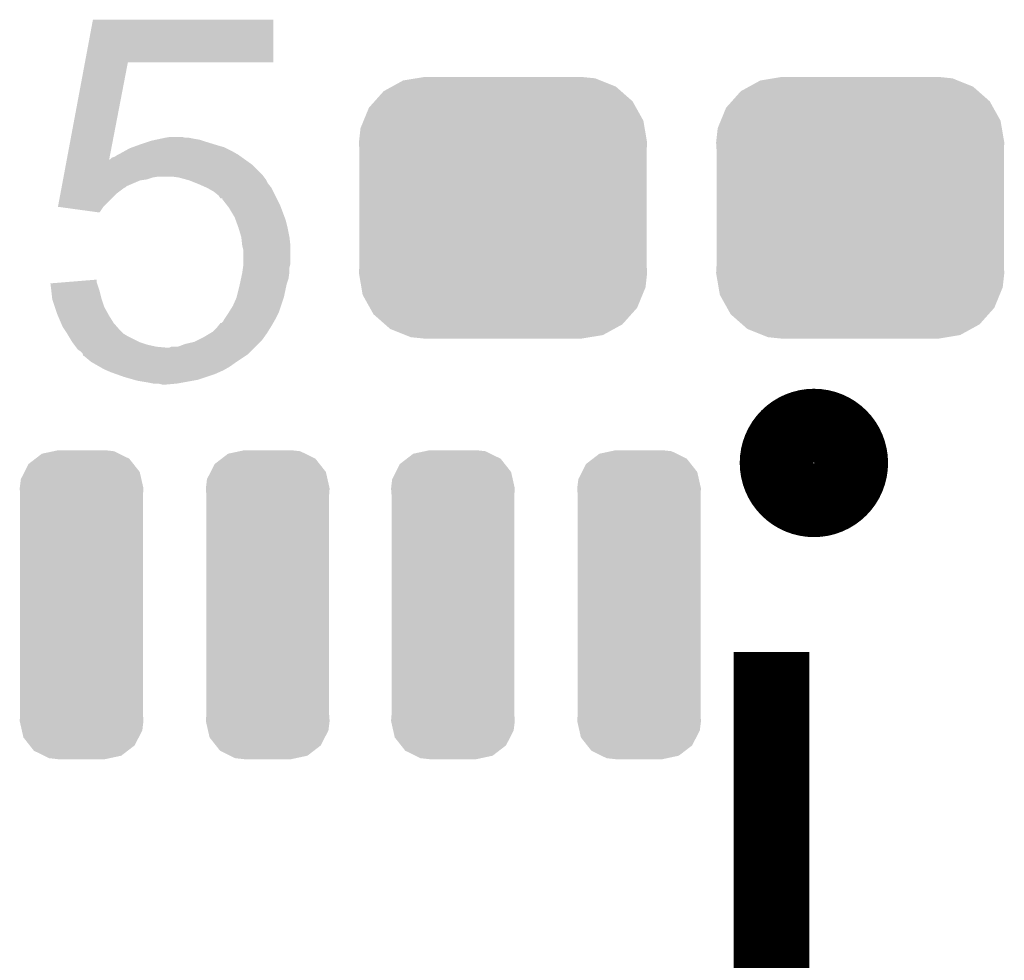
# Model space of a CAD drawing. Extents: x -1.3 to 24.2, y -3.9 to 53.4.
# Tile 33 of 62: x 16.1 to 18.7, y 13.5 to 16. Entities that reach past the tile are written whole.
import ezdxf

# ---------------------------------------------------------------- set-up
doc = ezdxf.new("R2010")
doc.units = 0
doc.layers.get('0').update_dxf_attribs({"linetype": 'CONTINUOUS'})
doc.layers.add('GNSS_22_CLICK_V101_GTO', color=11, linetype='CONTINUOUS')
doc.layers.add('GNSS_22_CLICK_V101_GTS', color=8, linetype='CONTINUOUS')

# ---------------------------------------------------------------- blocks, each defined once
blk = doc.blocks.new('CUSTOM_100')
for points in [[(-0.268438, 0.342124), (-0.233628, 0.347838), (0.2622, 0.342124), (0.247972, 0.347838)], [(-0.233628, 0.347838), (-0.20955, 0.35179), (0.247972, 0.347838), (0.20955, 0.35179)], [(-0.320744, 0.31339), (-0.298526, 0.325596), (0.317222, 0.31339), (0.30335, 0.325596)], [(-0.298526, 0.325596), (-0.268438, 0.342124), (0.30335, 0.325596), (0.2622, 0.342124)], [(-0.34504, 0.286174), (-0.320744, 0.31339), (0.348152, 0.286174), (0.317222, 0.31339)], [(-0.37475, 0.234078), (-0.360486, 0.26887), (0.377262, 0.234078), (0.357822, 0.26887)], [(-0.360486, 0.26887), (-0.34504, 0.286174), (0.357822, 0.26887), (0.348152, 0.286174)], [(-0.38735, 0.17526), (-0.383124, 0.213652), (0.38735, 0.17526), (0.380766, 0.213652)], [(-0.383124, 0.213652), (-0.37475, 0.234078), (0.380766, 0.213652), (0.377262, 0.234078)], [(-0.38608, 0.154124), (-0.38735, 0.17526), (0.38608, 0.154124), (0.38735, 0.17526)], [(-0.38608, -0.154124), (-0.38608, 0.154124), (0.38608, -0.154124), (0.38608, 0.154124)], [(-0.38735, -0.17526), (-0.38608, -0.154124), (0.38735, -0.17526), (0.38608, -0.154124)], [(-0.380764, -0.213652), (-0.38735, -0.17526), (0.383124, -0.213652), (0.38735, -0.17526)], [(-0.377262, -0.234078), (-0.380764, -0.213652), (0.374748, -0.234078), (0.383124, -0.213652)], [(-0.35782, -0.26887), (-0.377262, -0.234078), (0.360486, -0.26887), (0.374748, -0.234078)], [(-0.348152, -0.286174), (-0.35782, -0.26887), (0.345038, -0.286174), (0.360486, -0.26887)], [(-0.31722, -0.31339), (-0.348152, -0.286174), (0.320744, -0.31339), (0.345038, -0.286174)], [(-0.30335, -0.325596), (-0.31722, -0.31339), (0.298524, -0.325596), (0.320744, -0.31339)], [(-0.262198, -0.342124), (-0.30335, -0.325596), (0.268438, -0.342124), (0.298524, -0.325596)], [(-0.247972, -0.347838), (-0.262198, -0.342124), (0.233626, -0.347838), (0.268438, -0.342124)], [(-0.20955, -0.35179), (-0.247972, -0.347838), (0.20955, -0.35179), (0.233626, -0.347838)]]:
    blk.add_solid(points)
blk = doc.blocks.new('CUSTOM_114')
for points in [[(-0.124074, 0.392406), (-0.106666, 0.405798), (0.128186, 0.392406), (0.10098, 0.405798)], [(-0.106666, 0.405798), (-0.075414, 0.412474), (0.10098, 0.405798), (0.087416, 0.412474)], [(-0.075414, 0.412474), (-0.06223, 0.41529), (0.087416, 0.412474), (0.06223, 0.41529)], [(-0.153522, 0.356736), (-0.142682, 0.37809), (0.156332, 0.356736), (0.139484, 0.37809)], [(-0.142682, 0.37809), (-0.124074, 0.392406), (0.139484, 0.37809), (0.128186, 0.392406)], [(-0.163248, 0.33757), (-0.153522, 0.356736), (0.160674, 0.33757), (0.156332, 0.356736)], [(-0.16637, 0.31242), (-0.163248, 0.33757), (0.16637, 0.31242), (0.160674, 0.33757)], [(-0.1651, 0.296314), (-0.16637, 0.31242), (0.1651, 0.296314), (0.16637, 0.31242)], [(-0.1651, 0.296306), (-0.1651, 0.296314), (0.1651, 0.296306), (0.1651, 0.296314)], [(-0.1651, -0.296306), (-0.1651, 0.296306), (0.1651, -0.296306), (0.1651, 0.296306)], [(-0.16637, -0.31242), (-0.165102, -0.296308), (0.16637, -0.31242), (0.1651, -0.296308)], [(-0.160672, -0.33757), (-0.16637, -0.31242), (0.163248, -0.33757), (0.16637, -0.31242)], [(-0.165102, -0.296308), (-0.1651, -0.296306), (0.1651, -0.296308), (0.1651, -0.296306)], [(-0.156332, -0.356736), (-0.160672, -0.33757), (0.15352, -0.356736), (0.163248, -0.33757)], [(-0.139482, -0.37809), (-0.156332, -0.356736), (0.142682, -0.37809), (0.15352, -0.356736)], [(-0.128186, -0.392406), (-0.139482, -0.37809), (0.124072, -0.392406), (0.142682, -0.37809)], [(-0.100978, -0.405798), (-0.128186, -0.392406), (0.106666, -0.405798), (0.124072, -0.392406)], [(-0.087416, -0.412474), (-0.100978, -0.405798), (0.075412, -0.412474), (0.106666, -0.405798)], [(-0.06223, -0.41529), (-0.087416, -0.412474), (0.06223, -0.41529), (0.075412, -0.412474)]]:
    blk.add_solid(points)

msp = doc.modelspace()

# ---------------------------------------------------------------- linework, layer by layer
at = {"layer": 'GNSS_22_CLICK_V101_GTO', "const_width": 0.20066}
msp.add_lwpolyline([(18.11274, 14.85646, 1), (18.31086, 14.85646, 1)], format="xyb", close=True, dxfattribs=at)
at = {"layer": 'GNSS_22_CLICK_V101_GTO', "const_width": 0.2032}
msp.add_lwpolyline([(18.0975, 11.50366), (18.0975, 14.34846)], dxfattribs=at)
at = {"layer": 'GNSS_22_CLICK_V101_GTO'}
for points in [[(16.252434, 15.93342), (16.273792, 16.047698), (16.758898, 15.93342), (16.75892, 16.047698)], [(16.273792, 16.047698), (16.273798, 16.04772), (16.75892, 16.047698), (16.273798, 16.04772)], [(16.203536, 15.671806), (16.25243, 15.933402), (16.317454, 15.671806), (16.367756, 15.933402)], [(16.25243, 15.933402), (16.252434, 15.93342), (16.367756, 15.933402), (16.758898, 15.93342)], [(16.42364, 15.72006), (16.431262, 15.7226), (16.57604, 15.72006), (16.568418, 15.7226)], [(16.431262, 15.7226), (16.443104, 15.725138), (16.568418, 15.7226), (16.560802, 15.725138)], [(16.443104, 15.725138), (16.454966, 15.72768), (16.560802, 15.725138), (16.54556, 15.72768)], [(16.454966, 15.72768), (16.46682, 15.73022), (16.54556, 15.72768), (16.532862, 15.73022)], [(16.46682, 15.73022), (16.482062, 15.73276), (16.522702, 15.73022), (16.512542, 15.73276)], [(16.359124, 15.69466), (16.372842, 15.70228), (16.647158, 15.69466), (16.63192, 15.70228)], [(16.372842, 15.70228), (16.379826, 15.70482), (16.63192, 15.70228), (16.62684, 15.70482)], [(16.379826, 15.70482), (16.393794, 15.7099), (16.62684, 15.70482), (16.60906, 15.7099)], [(16.393794, 15.7099), (16.40078, 15.71244), (16.60906, 15.7099), (16.600806, 15.71244)], [(16.40078, 15.71244), (16.42364, 15.72006), (16.600806, 15.71244), (16.57604, 15.72006)], [(16.201162, 15.659098), (16.203102, 15.669484), (16.700502, 15.659098), (16.685964, 15.669484)], [(16.203102, 15.669484), (16.203532, 15.671778), (16.317, 15.669484), (16.31696, 15.671778)], [(16.203532, 15.671778), (16.203536, 15.671806), (16.318352, 15.671778), (16.319506, 15.671806)], [(16.317446, 15.671756), (16.31696, 15.671778), (16.317446, 15.671756), (16.318352, 15.671778)], [(16.317, 15.669484), (16.317446, 15.671756), (16.685964, 15.669484), (16.682784, 15.671756)], [(16.317446, 15.671756), (16.317454, 15.671806), (16.682784, 15.671756), (16.682714, 15.671806)], [(16.319506, 15.671806), (16.324584, 15.67688), (16.682714, 15.671806), (16.67561, 15.67688)], [(16.324584, 15.67688), (16.332204, 15.679422), (16.67561, 15.67688), (16.672052, 15.679422)], [(16.332204, 15.679422), (16.339822, 15.6845), (16.672052, 15.679422), (16.664942, 15.6845)], [(16.339822, 15.6845), (16.34998, 15.68958), (16.664942, 15.6845), (16.65605, 15.68958)], [(16.34998, 15.68958), (16.359124, 15.69466), (16.65605, 15.68958), (16.647158, 15.69466)], [(16.195464, 15.628618), (16.201162, 15.659098), (16.73098, 15.628618), (16.700502, 15.659098)], [(16.190242, 15.600678), (16.193092, 15.615918), (16.36522, 15.600678), (16.400778, 15.615918)], [(16.193092, 15.615918), (16.193566, 15.61846), (16.400778, 15.615918), (16.418558, 15.61846)], [(16.193566, 15.61846), (16.194516, 15.623538), (16.418558, 15.61846), (16.433798, 15.623538)], [(16.194516, 15.623538), (16.19499, 15.62608), (16.433798, 15.623538), (16.449038, 15.62608)], [(16.19499, 15.62608), (16.195464, 15.628618), (16.732884, 15.62608), (16.73098, 15.628618)], [(16.504918, 15.62354), (16.487138, 15.62608), (16.73479, 15.62354), (16.732884, 15.62608)], [(16.52356, 15.618458), (16.504918, 15.62354), (16.7386, 15.618458), (16.73479, 15.62354)], [(16.53286, 15.615922), (16.52356, 15.618458), (16.73987, 15.615922), (16.7386, 15.618458)], [(16.551912, 15.6083), (16.53286, 15.615922), (16.74368, 15.6083), (16.73987, 15.615922)], [(16.186444, 15.580358), (16.189294, 15.595598), (16.33728, 15.580358), (16.3576, 15.595598)], [(16.189294, 15.595598), (16.189768, 15.598138), (16.3576, 15.595598), (16.362676, 15.598138)], [(16.189768, 15.598138), (16.190242, 15.600678), (16.362676, 15.598138), (16.36522, 15.600678)], [(16.55826, 15.60576), (16.551912, 15.6083), (16.745714, 15.60576), (16.74368, 15.6083)], [(16.581118, 15.5956), (16.55826, 15.60576), (16.753842, 15.5956), (16.745714, 15.60576)], [(16.581122, 15.595598), (16.581118, 15.5956), (16.753842, 15.595598), (16.753842, 15.5956)], [(16.598898, 15.585442), (16.581122, 15.595598), (16.75892, 15.585442), (16.753842, 15.595598)], [(16.179804, 15.544822), (16.186444, 15.580358), (16.301742, 15.544822), (16.33728, 15.580358)], [(16.611598, 15.575282), (16.598898, 15.585442), (16.764, 15.575282), (16.75892, 15.585442)], [(16.616676, 15.567668), (16.611598, 15.575282), (16.767808, 15.567668), (16.764, 15.575282)], [(16.621738, 15.56766), (16.616676, 15.567668), (16.767812, 15.56766), (16.767808, 15.567668)], [(16.62176, 15.565124), (16.621738, 15.56766), (16.76908, 15.565124), (16.767812, 15.56766)], [(16.633616, 15.54988), (16.62176, 15.565124), (16.7767, 15.54988), (16.76908, 15.565124)], [(16.179966, 15.5448), (16.179804, 15.544822), (16.30172, 15.5448), (16.301742, 15.544822)], [(16.291548, 15.529562), (16.179966, 15.5448), (16.291548, 15.529562), (16.30172, 15.5448)], [(16.63954, 15.54226), (16.633616, 15.54988), (16.779558, 15.54226), (16.7767, 15.54988)], [(16.65478, 15.516862), (16.63954, 15.54226), (16.789082, 15.516862), (16.779558, 15.54226)], [(16.657554, 15.509238), (16.65478, 15.516862), (16.79194, 15.509238), (16.789082, 15.516862)], [(16.664942, 15.48892), (16.657554, 15.509238), (16.79702, 15.48892), (16.79194, 15.509238)], [(16.67256, 15.463522), (16.664942, 15.48892), (16.8021, 15.463522), (16.79702, 15.48892)], [(16.672562, 15.46352), (16.67256, 15.463522), (16.8021, 15.46352), (16.8021, 15.463522)], [(16.6751, 15.440662), (16.672562, 15.46352), (16.80464, 15.440662), (16.8021, 15.46352)], [(16.675102, 15.440658), (16.6751, 15.440662), (16.80464, 15.440658), (16.80464, 15.440662)], [(16.67764, 15.430502), (16.675102, 15.440658), (16.80464, 15.430502), (16.80464, 15.440658)], [(16.67764, 15.392398), (16.67764, 15.430502), (16.80464, 15.392398), (16.80464, 15.430502)], [(16.675462, 15.36954), (16.677276, 15.382238), (16.8021, 15.36954), (16.8021, 15.382238)], [(16.677276, 15.382238), (16.67764, 15.384782), (16.8021, 15.382238), (16.802736, 15.384782)], [(16.67764, 15.384782), (16.67764, 15.392398), (16.802736, 15.384782), (16.80464, 15.392398)], [(16.668568, 15.336518), (16.671832, 15.351758), (16.79448, 15.336518), (16.799558, 15.351758)], [(16.671832, 15.351758), (16.6751, 15.367), (16.799558, 15.351758), (16.801736, 15.367)], [(16.6751, 15.367), (16.675462, 15.36954), (16.801736, 15.367), (16.8021, 15.36954)], [(16.159482, 15.339038), (16.190846, 15.341598), (16.284796, 15.339038), (16.283942, 15.341598)], [(16.16202, 15.31874), (16.159482, 15.339038), (16.291558, 15.31874), (16.284796, 15.339038)], [(16.190846, 15.341598), (16.28394, 15.349196), (16.283942, 15.341598), (16.28394, 15.349196)], [(16.659862, 15.300962), (16.66748, 15.33144), (16.786858, 15.300962), (16.79339, 15.33144)], [(16.66748, 15.33144), (16.668568, 15.336518), (16.79339, 15.33144), (16.79448, 15.336518)], [(16.164278, 15.298422), (16.16202, 15.31874), (16.29664, 15.298422), (16.291558, 15.31874)], [(16.16456, 15.295882), (16.164278, 15.298422), (16.297488, 15.295882), (16.29664, 15.298422)], [(16.6497, 15.278102), (16.65986, 15.30096), (16.779238, 15.278102), (16.786858, 15.30096)], [(16.65986, 15.30096), (16.659862, 15.300962), (16.786858, 15.30096), (16.786858, 15.300962)], [(16.171336, 15.275558), (16.16456, 15.295882), (16.30426, 15.275558), (16.297488, 15.295882)], [(16.17726, 15.25778), (16.171336, 15.275558), (16.314138, 15.25778), (16.30426, 15.275558)], [(16.640174, 15.26286), (16.6497, 15.278102), (16.77416, 15.26286), (16.779238, 15.278102)], [(16.179438, 15.2527), (16.17726, 15.25778), (16.31696, 15.2527), (16.314138, 15.25778)], [(16.188148, 15.232378), (16.179438, 15.2527), (16.32966, 15.232378), (16.31696, 15.2527)], [(16.626842, 15.242542), (16.637, 15.25778), (16.764, 15.242542), (16.771618, 15.25778)], [(16.637, 15.25778), (16.640174, 15.26286), (16.771618, 15.25778), (16.77416, 15.26286)], [(16.1925, 15.22222), (16.188148, 15.232378), (16.33855, 15.22222), (16.32966, 15.232378)], [(16.199276, 15.21206), (16.1925, 15.22222), (16.347438, 15.21206), (16.33855, 15.22222)], [(16.596362, 15.209522), (16.606522, 15.219682), (16.744314, 15.209522), (16.750664, 15.219682)], [(16.606522, 15.219682), (16.610586, 15.22476), (16.750664, 15.219682), (16.75384, 15.22476)], [(16.610586, 15.22476), (16.616688, 15.23238), (16.75384, 15.22476), (16.758192, 15.23238)], [(16.616688, 15.23238), (16.619226, 15.232386), (16.758192, 15.23238), (16.758196, 15.232386)], [(16.619226, 15.232386), (16.624302, 15.237464), (16.758196, 15.232386), (16.761098, 15.237464)], [(16.624302, 15.237464), (16.626842, 15.242542), (16.761098, 15.237464), (16.764, 15.242542)], [(16.202662, 15.20698), (16.199276, 15.21206), (16.35252, 15.20698), (16.347438, 15.21206)], [(16.204188, 15.204438), (16.202662, 15.20698), (16.355062, 15.204438), (16.35252, 15.20698)], [(16.208758, 15.19682), (16.204188, 15.204438), (16.36776, 15.19682), (16.355062, 15.204438)], [(16.217898, 15.181582), (16.208758, 15.19682), (16.398238, 15.181582), (16.36776, 15.19682)], [(16.555716, 15.186658), (16.570958, 15.19428), (16.728438, 15.186658), (16.73388, 15.19428)], [(16.570958, 15.19428), (16.587894, 15.204442), (16.73388, 15.19428), (16.74114, 15.204442)], [(16.587894, 15.204442), (16.596362, 15.209522), (16.74114, 15.204442), (16.744314, 15.209522)], [(16.2179, 15.18158), (16.217898, 15.181582), (16.398242, 15.18158), (16.398238, 15.181582)], [(16.223616, 15.17396), (16.2179, 15.18158), (16.421102, 15.17396), (16.398242, 15.18158)], [(16.227426, 15.16888), (16.223616, 15.17396), (16.443962, 15.16888), (16.421102, 15.17396)], [(16.22933, 15.16634), (16.227426, 15.16888), (16.471898, 15.16634), (16.443962, 15.16888)], [(16.233138, 15.161262), (16.22933, 15.16634), (16.703042, 15.161262), (16.70812, 15.16634)], [(16.471898, 15.16634), (16.479524, 15.166342), (16.70812, 15.16634), (16.708122, 15.166342)], [(16.479524, 15.166342), (16.484604, 15.16888), (16.708122, 15.166342), (16.71066, 15.16888)], [(16.484604, 15.16888), (16.502384, 15.168882), (16.71066, 15.16888), (16.710662, 15.168882)], [(16.502384, 15.168882), (16.522702, 15.1765), (16.710662, 15.168882), (16.71828, 15.1765)], [(16.522702, 15.1765), (16.545562, 15.18158), (16.71828, 15.1765), (16.72336, 15.18158)], [(16.545562, 15.18158), (16.555716, 15.186658), (16.72336, 15.18158), (16.728438, 15.186658)], [(16.24076, 15.15618), (16.233138, 15.161262), (16.69796, 15.15618), (16.703042, 15.161262)], [(16.245836, 15.151102), (16.24076, 15.15618), (16.692882, 15.151102), (16.69796, 15.15618)], [(16.246686, 15.14856), (16.245836, 15.151102), (16.69034, 15.14856), (16.692882, 15.151102)], [(16.248376, 15.143496), (16.246686, 15.14856), (16.682744, 15.143496), (16.69034, 15.14856)], [(16.250914, 15.14348), (16.248376, 15.143496), (16.68272, 15.14348), (16.682744, 15.143496)], [(16.253462, 15.140938), (16.250914, 15.14348), (16.678906, 15.140938), (16.68272, 15.14348)], [(16.268702, 15.12824), (16.253462, 15.140938), (16.65986, 15.12824), (16.678906, 15.140938)], [(16.290928, 15.115538), (16.268702, 15.12824), (16.64208, 15.115538), (16.65986, 15.12824)], [(16.304258, 15.10792), (16.290928, 15.115538), (16.628744, 15.10792), (16.64208, 15.115538)], [(16.310186, 15.10538), (16.304258, 15.10792), (16.624298, 15.10538), (16.628744, 15.10792)], [(16.322042, 15.1003), (16.310186, 15.10538), (16.612868, 15.1003), (16.624298, 15.10538)], [(16.336266, 15.09522), (16.322042, 15.1003), (16.60144, 15.09522), (16.612868, 15.1003)], [(16.3576, 15.0876), (16.336266, 15.09522), (16.57858, 15.0876), (16.60144, 15.09522)], [(16.38427, 15.07998), (16.3576, 15.0876), (16.55572, 15.07998), (16.57858, 15.0876)], [(16.393158, 15.07744), (16.38427, 15.07998), (16.54175, 15.07744), (16.55572, 15.07998)], [(16.42364, 15.07236), (16.393158, 15.07744), (16.51381, 15.07236), (16.54175, 15.07744)], [(16.436338, 15.06982), (16.42364, 15.07236), (16.499842, 15.06982), (16.51381, 15.07236)], [(16.459198, 15.06728), (16.449038, 15.06982), (16.471902, 15.06728), (16.499842, 15.06982)]]:
    msp.add_solid(points, dxfattribs=at)

# ---------------------------------------------------------------- block references
at = {"layer": 'GNSS_22_CLICK_V101_GTS'}
for name, p in [('CUSTOM_100', (17.37614, 15.54226)), ('CUSTOM_100', (18.33626, 15.54226)), ('CUSTOM_114', (16.2433, 14.47546)), ('CUSTOM_114', (16.74368, 14.47546)), ('CUSTOM_114', (17.24152, 14.47546)), ('CUSTOM_114', (17.7419, 14.47546))]:
    msp.add_blockref(name, p, dxfattribs=at)

doc.saveas('drawing.dxf')
